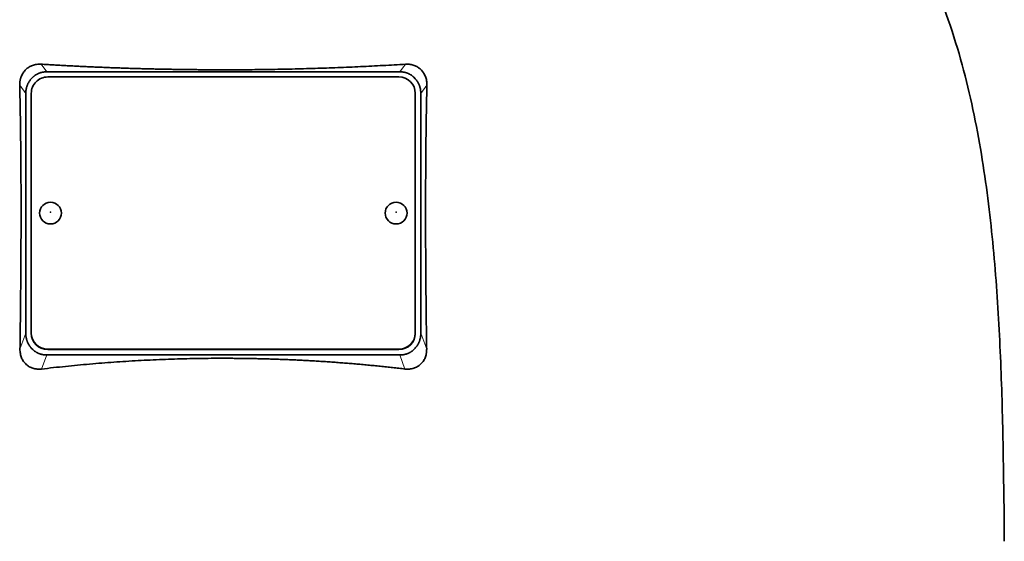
# Model space of a CAD drawing. Header units: millimetres. Extents: x 321 to 1213, y -1919 to 1672.
# Tile 28 of 29: x 942 to 1122, y 935 to 1030. Entities that reach past the tile are written whole.
import ezdxf

# ---------------------------------------------------------------- set-up
doc = ezdxf.new("R2010")
doc.units = ezdxf.units.MM
doc.layers.add('VSI344-454_TESTA', color=7, linetype='Continuous')

# ---------------------------------------------------------------- blocks, each defined once
blk = doc.blocks.new('SE3')
at = {"layer": 'VSI344-454_TESTA', "color": 4, "linetype": 'Continuous', "lineweight": 9}
for p, q in [((947.24, 1020.93), (946.22, 1022.32)), ((1012.63, 1022.32), (1011.6, 1020.93)), ((943.42, 1016.96), (942.31, 1018.47)), ((1016.54, 1018.47), (1015.42, 1016.96)), ((942.36, 970.38), (943.42, 973.29)), ((1015.42, 973.29), (1016.49, 970.38)), ((946.31, 966.75), (947.24, 969.32)), ((947.42, 970.36), (947.42, 970.3)), ((1011.42, 970.3), (1011.42, 970.36)), ((1011.6, 969.32), (1012.54, 966.75))]:
    blk.add_line(p, q, dxfattribs=at)
at = {"layer": 'VSI344-454_TESTA', "color": 7, "linetype": 'Continuous', "lineweight": 35}
for p, q in [((944.68, 1019.93), (944.42, 1019.67)), ((947.24, 1020.93), (1011.6, 1020.93)), ((1011.42, 1019.99), (947.42, 1019.99)), ((1014.42, 1019.67), (1014.17, 1019.93)), ((943.42, 1016.96), (943.42, 973.29)), ((944.42, 1017.01), (944.42, 973.34)), ((1014.42, 973.34), (1014.42, 1017.01)), ((1015.42, 1016.96), (1015.42, 973.29)), ((944.42, 973.28), (944.42, 973.34)), ((1014.42, 973.34), (1014.42, 973.28)), ((944.42, 970.58), (944.7, 970.3)), ((947.24, 969.32), (1011.6, 969.32)), ((947.42, 970.36), (1011.42, 970.36)), ((947.42, 970.3), (1011.42, 970.3)), ((1014.15, 970.3), (1014.42, 970.58))]:
    blk.add_line(p, q, dxfattribs=at)
for centre, major_axis, start_param, end_param in [((947.42, 1017.01), (3, 0), 1.570796, 3.141593), ((1011.42, 1017.01), (3, 0), 0, 1.570796), ((947.42, 973.34), (-3, 0), 0, 1.570796), ((947.42, 973.28), (3, 0), 3.141593, 4.712389), ((1011.42, 973.34), (-3, 0), 1.570796, 3.141593), ((1011.42, 973.28), (3, 0), 4.712389, 6.283185)]:
    blk.add_ellipse(centre, major_axis=major_axis, ratio=0.992546, start_param=start_param, end_param=end_param, dxfattribs=at)
for centre in [(947.92, 995.18), (1010.92, 995.18)]:
    blk.add_ellipse(centre, major_axis=(2, 0), ratio=0.992546, dxfattribs=at)
at = {"layer": 'VSI344-454_TESTA', "color": 4, "linetype": 'Continuous', "lineweight": 9}
for centre in [(947.92, 995.36), (1010.92, 995.36)]:
    blk.add_ellipse(centre, major_axis=(-0.0635, 0), ratio=0.992546, dxfattribs=at)
at = {"layer": 'VSI344-454_TESTA', "color": 7, "linetype": 'Continuous', "lineweight": 35}
for points, knots in [([(1094.69, 1071.77), (1096.15, 1066.9), (1100.1, 1057.06), (1107.37, 1041.9), (1113.55, 1025.55), (1117.3, 1009.02), (1119.51, 992.88), (1120.77, 976.91), (1121.43, 961.03), (1121.64, 947.25), (1121.78, 938.7), (1121.78, 935.35)], [0, 0, 0, 0, 0.117079, 0.240569, 0.360617, 0.476421, 0.590288, 0.703407, 0.816259, 0.929029, 1, 1, 1, 1]), ([(942.31, 1018.47), (942.31, 1018.54), (942.31, 1018.68), (942.32, 1018.9), (942.34, 1019.11), (942.37, 1019.31), (942.41, 1019.52), (942.46, 1019.72), (942.53, 1019.91), (942.66, 1020.28), (942.93, 1020.78), (943.4, 1021.35), (943.89, 1021.73), (944.31, 1021.97), (944.65, 1022.11), (945.01, 1022.22), (945.4, 1022.3), (945.81, 1022.34), (946.08, 1022.33), (946.22, 1022.32)], [0, 0, 0, 0, 0.035549, 0.070458, 0.104811, 0.138697, 0.172208, 0.205437, 0.238483, 0.271444, 0.392179, 0.509734, 0.62349, 0.681765, 0.74041, 0.802087, 0.865142, 0.932062, 1, 1, 1, 1]), ([(946.22, 1022.32), (946.57, 1022.3), (947.27, 1022.26), (948.32, 1022.2), (949.38, 1022.14), (950.43, 1022.08), (951.49, 1022.02), (952.55, 1021.97), (953.62, 1021.91), (954.68, 1021.86), (955.75, 1021.82), (956.82, 1021.77), (957.88, 1021.73), (958.95, 1021.68), (960.03, 1021.65), (961.1, 1021.61), (962.17, 1021.57), (963.25, 1021.54), (964.32, 1021.51), (965.4, 1021.48), (966.48, 1021.45), (967.55, 1021.43), (968.63, 1021.41), (969.71, 1021.39), (970.79, 1021.37), (971.87, 1021.35), (972.95, 1021.34), (974.03, 1021.33), (975.11, 1021.32), (976.19, 1021.31), (977.27, 1021.3), (978.34, 1021.3), (979.76, 1021.3), (981.52, 1021.3), (983.61, 1021.31), (985.7, 1021.33), (987.79, 1021.36), (989.88, 1021.4), (991.97, 1021.44), (994.06, 1021.49), (996.14, 1021.55), (998.22, 1021.62), (1000.3, 1021.7), (1002.37, 1021.78), (1004.43, 1021.87), (1006.49, 1021.97), (1008.55, 1022.08), (1010.59, 1022.2), (1011.95, 1022.28), (1012.63, 1022.32)], [0, 0, 0, 0, 0.016211, 0.032418, 0.048618, 0.064813, 0.081003, 0.097187, 0.113366, 0.129539, 0.145707, 0.161869, 0.178026, 0.194178, 0.210323, 0.226464, 0.242598, 0.258728, 0.274851, 0.29097, 0.307082, 0.323189, 0.339291, 0.355387, 0.371478, 0.387563, 0.403642, 0.419716, 0.435784, 0.451847, 0.467904, 0.483956, 0.500002, 0.531096, 0.562211, 0.593346, 0.624503, 0.65568, 0.686878, 0.718097, 0.749337, 0.780598, 0.811879, 0.843181, 0.874504, 0.905847, 0.937211, 0.968595, 1, 1, 1, 1]), ([(1012.63, 1022.32), (1012.7, 1022.33), (1012.84, 1022.33), (1013.04, 1022.33), (1013.25, 1022.32), (1013.51, 1022.29), (1013.83, 1022.22), (1014.2, 1022.11), (1014.54, 1021.97), (1014.96, 1021.73), (1015.44, 1021.35), (1015.92, 1020.78), (1016.22, 1020.21), (1016.39, 1019.72), (1016.48, 1019.31), (1016.54, 1018.89), (1016.54, 1018.61), (1016.54, 1018.47)], [0, 0, 0, 0, 0.03415, 0.067958, 0.101516, 0.134917, 0.197958, 0.259657, 0.318285, 0.37658, 0.490339, 0.607904, 0.728718, 0.794673, 0.861368, 0.929571, 1, 1, 1, 1]), ([(942.36, 970.38), (942.37, 971.07), (942.39, 972.45), (942.42, 974.5), (942.44, 976.52), (942.46, 978.5), (942.49, 981.1), (942.51, 984.27), (942.54, 987.99), (942.55, 991.58), (942.56, 994.78), (942.56, 997.64), (942.55, 1000.18), (942.54, 1002.65), (942.52, 1005.08), (942.5, 1007.45), (942.47, 1009.76), (942.44, 1012.02), (942.4, 1014.22), (942.36, 1016.37), (942.33, 1017.77), (942.31, 1018.47)], [0, 0, 0, 0, 0.042884, 0.085115, 0.126688, 0.167598, 0.207845, 0.287396, 0.364258, 0.438438, 0.509943, 0.563651, 0.616305, 0.667913, 0.718481, 0.768017, 0.816527, 0.864002, 0.910419, 0.955757, 1, 1, 1, 1]), ([(1016.54, 1018.47), (1016.53, 1018.1), (1016.51, 1017.36), (1016.49, 1016.25), (1016.46, 1015.12), (1016.44, 1013.97), (1016.42, 1012.81), (1016.4, 1011.63), (1016.39, 1010.43), (1016.37, 1009.23), (1016.36, 1008), (1016.33, 1005.27), (1016.3, 1000.93), (1016.29, 995.06), (1016.3, 989.05), (1016.34, 984.07), (1016.37, 979.97), (1016.4, 976.86), (1016.44, 973.65), (1016.47, 971.48), (1016.49, 970.38)], [0, 0, 0, 0, 0.02336, 0.047015, 0.070963, 0.095203, 0.119731, 0.144544, 0.169639, 0.195013, 0.220662, 0.246585, 0.366346, 0.49242, 0.612327, 0.739264, 0.80163, 0.865878, 0.932007, 1, 1, 1, 1]), ([(946.31, 966.75), (946.24, 966.75), (946.1, 966.73), (945.9, 966.72), (945.69, 966.72), (945.42, 966.74), (945.1, 966.79), (944.61, 966.91), (944.04, 967.15), (943.45, 967.59), (942.97, 968.14), (942.68, 968.69), (942.51, 969.17), (942.42, 969.56), (942.37, 969.97), (942.36, 970.24), (942.36, 970.38)], [0, 0, 0, 0, 0.034295, 0.068252, 0.101955, 0.13549, 0.200043, 0.26353, 0.385465, 0.503768, 0.621447, 0.741636, 0.803924, 0.867307, 0.933144, 1, 1, 1, 1]), ([(1016.49, 970.38), (1016.49, 970.31), (1016.49, 970.17), (1016.47, 969.97), (1016.45, 969.76), (1016.41, 969.5), (1016.34, 969.18), (1016.21, 968.81), (1016.05, 968.47), (1015.8, 968.05), (1015.4, 967.59), (1014.81, 967.16), (1014.24, 966.91), (1013.75, 966.79), (1013.36, 966.73), (1012.95, 966.72), (1012.68, 966.74), (1012.54, 966.75)], [0, 0, 0, 0, 0.033557, 0.066787, 0.099773, 0.132599, 0.195864, 0.258046, 0.318335, 0.378144, 0.495718, 0.614111, 0.73627, 0.799835, 0.864479, 0.931713, 1, 1, 1, 1]), ([(1012.54, 966.75), (1012.16, 966.8), (1011.41, 966.89), (1010.29, 967.02), (1009.16, 967.14), (1008.03, 967.26), (1006.89, 967.37), (1005.76, 967.48), (1004.62, 967.59), (1003.49, 967.69), (1002.35, 967.78), (1001.21, 967.87), (1000.07, 967.96), (998.93, 968.04), (997.78, 968.12), (996.64, 968.19), (995.5, 968.26), (994.35, 968.32), (993.2, 968.38), (992.06, 968.43), (990.91, 968.48), (989.76, 968.52), (988.61, 968.56), (987.47, 968.6), (986.32, 968.63), (985.17, 968.65), (984.02, 968.68), (982.87, 968.69), (981.72, 968.7), (980.57, 968.71), (979.07, 968.71), (977.2, 968.71), (974.98, 968.68), (972.76, 968.64), (970.54, 968.58), (968.32, 968.5), (966.1, 968.4), (963.89, 968.29), (961.67, 968.16), (959.46, 968.01), (957.26, 967.84), (955.06, 967.66), (952.86, 967.46), (950.67, 967.24), (948.48, 967.01), (947.03, 966.84), (946.31, 966.75)], [0, 0, 0, 0, 0.017368, 0.034723, 0.052068, 0.069401, 0.086724, 0.104036, 0.121338, 0.13863, 0.155913, 0.173186, 0.19045, 0.207705, 0.224952, 0.242191, 0.259422, 0.276645, 0.293862, 0.311071, 0.328273, 0.34547, 0.36266, 0.379845, 0.397024, 0.414198, 0.431367, 0.448532, 0.465693, 0.48285, 0.500003, 0.533168, 0.566348, 0.599545, 0.63276, 0.665997, 0.699257, 0.732542, 0.765855, 0.799198, 0.832572, 0.865981, 0.899426, 0.93291, 0.966434, 1, 1, 1, 1])]:
    blk.add_open_spline(points, degree=3, knots=knots, dxfattribs=at)
for points in [[(944.42, 1019.67), (943.42, 1018.54), (943.42, 1016.96)], [(947.24, 1020.93), (945.73, 1020.93), (944.68, 1019.93)], [(1014.17, 1019.93), (1013.12, 1020.93), (1011.6, 1020.93)], [(1015.42, 1016.96), (1015.42, 1018.54), (1014.42, 1019.67)], [(943.42, 973.29), (943.42, 971.71), (944.42, 970.58)], [(1014.42, 970.58), (1015.42, 971.71), (1015.42, 973.29)], [(944.7, 970.3), (945.75, 969.32), (947.24, 969.32)], [(1011.6, 969.32), (1013.1, 969.32), (1014.15, 970.3)]]:
    blk.add_open_spline(points, degree=2, dxfattribs=at)

msp = doc.modelspace()

# ---------------------------------------------------------------- block references
msp.add_blockref('SE3', (0, 0))

doc.saveas('drawing.dxf')
